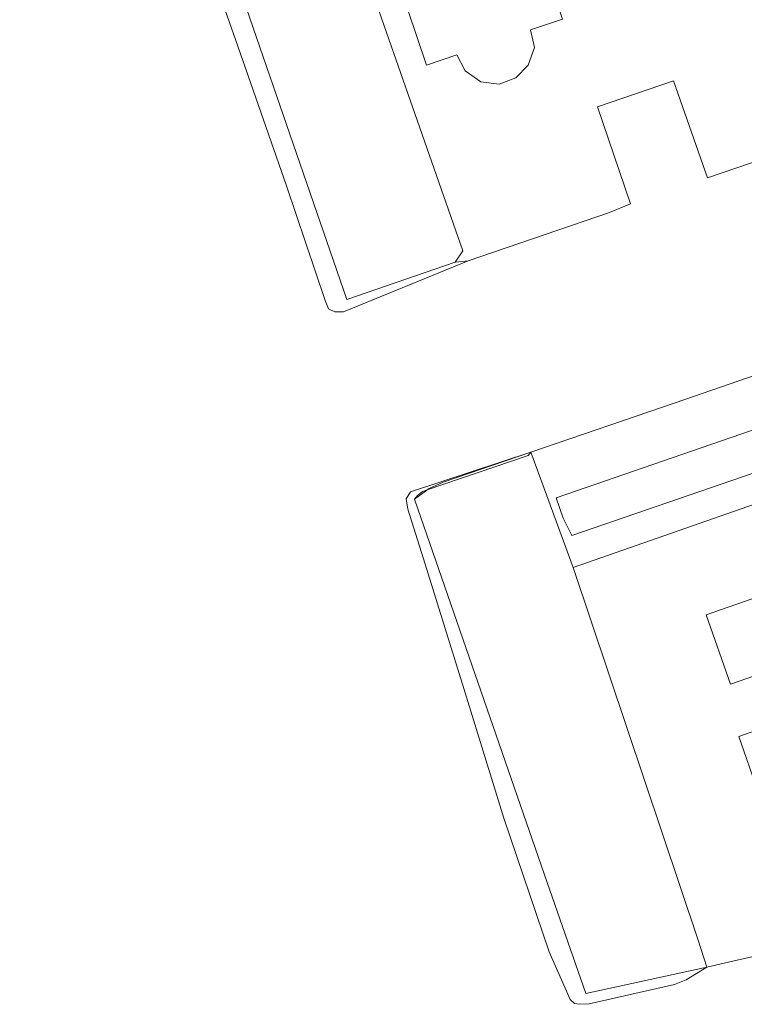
# Model space of a CAD drawing. Header units: metres. Extents: x 264570 to 266133, y 576109 to 577454.
# Tile 33 of 128: x 264982 to 265053, y 577014 to 577110. Entities that reach past the tile are written whole.
import ezdxf

# ---------------------------------------------------------------- set-up
doc = ezdxf.new("R2010")
doc.units = ezdxf.units.M
doc.layers.add('B-BH-OG-BEBOUWING-G', color=252, linetype='Continuous', lineweight=15)
doc.layers.add('B-WE-OG-TOPOGRAFIE-G', color=252, linetype='Continuous', lineweight=15)

msp = doc.modelspace()

# ---------------------------------------------------------------- linework, layer by layer
at = {"layer": 'B-BH-OG-BEBOUWING-G'}
for points in [[(265021.609, 577105.91), (265015.188, 577124.92), (265028.425, 577129.391), (265029.823, 577125.252), (265032.582, 577126.184), (265032.163, 577127.427), (265041.722, 577130.656), (265046.514, 577116.47), (265036.992, 577113.253), (265036.539, 577114.596), (265033.743, 577113.652), (265034.848, 577110.381), (265031.725, 577109.327), (265032.125, 577107.632), (265031.52, 577105.911), (265030.313, 577104.646), (265028.67, 577104.04), (265026.899, 577104.286), (265025.358, 577105.334), (265024.546, 577106.902), (265021.609, 577105.91)], [(265055.264, 577041.545), (265054.094, 577044.9), (265054.094, 577044.9), (265053.595, 577046.333), (265053.595, 577046.333), (265051.233, 577045.509), (265048.872, 577052.28), (265057.653, 577055.345), (265061.44, 577044.547), (265061.44, 577044.547), (265062.695, 577040.97), (265062.695, 577040.97), (265058.174, 577039.417), (265059.16, 577036.509), (265059.16, 577036.509), (265062.336, 577037.586), (265062.336, 577037.586), (265064.078, 577032.672), (265055.759, 577029.771), (265055.759, 577029.771), (265052.044, 577040.422), (265052.044, 577040.422), (265055.264, 577041.545)]]:
    msp.add_lwpolyline(points, close=True, dxfattribs=at)
at = {"layer": 'B-WE-OG-TOPOGRAFIE-G'}
for points in [[(265025.666, 577086.815), (265013.516, 577081.843), (265012.64, 577081.848), (265012.04, 577082.126), (265011.716, 577082.949), (265007.933, 577094.125), (265003.182, 577107.744), (264998.432, 577121.362), (264992.712, 577137.78), (264986.991, 577154.199), (264981.92, 577170.27), (264982.091, 577171.088), (264983.062, 577171.536), (264989.513, 577173.624), (264994.843, 577174.948), (264991.578, 577173.823), (264986.85, 577172.375), (264983.764, 577171.085), (264985.102, 577166.434), (265013.819, 577083.027), (265024.389, 577086.687), (265025.666, 577086.815)], [(265021.609, 577105.91), (265024.546, 577106.902), (265025.358, 577105.334), (265026.899, 577104.286), (265028.67, 577104.04), (265030.313, 577104.646), (265031.52, 577105.911), (265032.125, 577107.632), (265031.725, 577109.327), (265034.848, 577110.381), (265033.743, 577113.652), (265036.539, 577114.596), (265036.992, 577113.253), (265046.514, 577116.47), (265041.722, 577130.656), (265032.163, 577127.427), (265032.582, 577126.184), (265029.823, 577125.252), (265028.425, 577129.391), (265015.188, 577124.92), (265021.609, 577105.91)], [(265102.432, 577030.1), (265078.299, 577024.621), (265074.718, 577034.975), (265066.693, 577032.21), (265066.693, 577032.21), (265070.049, 577022.773), (265068.004, 577022.304), (265068.004, 577022.304), (265048.924, 577017.93), (265048.924, 577017.93), (265048.09, 577020.557), (265035.887, 577056.892), (265035.887, 577056.892), (265087.218, 577074.809), (265087.218, 577074.809), (265102.432, 577030.1)], [(265031.765, 577068.14), (265031.526, 577067.81), (265021.654, 577064.474), (265021.22, 577064.327), (265020.709, 577063.94), (265020.416, 577063.558), (265033.101, 577026.922), (265037.125, 577015.354), (265048.647, 577017.866), (265048.924, 577017.93), (265046.916, 577016.693), (265045.779, 577016.234), (265037.452, 577014.352), (265036.479, 577014.299), (265036.037, 577014.39), (265035.595, 577014.764), (265033.566, 577019.418), (265029.152, 577032.454), (265025.23, 577045.1), (265021.308, 577057.745), (265019.792, 577062.6), (265019.621, 577063.605), (265020.028, 577064.276), (265031.765, 577068.14)], [(265021.22, 577064.327), (265021.654, 577064.474), (265031.526, 577067.81), (265031.765, 577068.14), (265035.887, 577056.892), (265048.09, 577020.557), (265048.924, 577017.93), (265048.647, 577017.866), (265037.125, 577015.354), (265033.101, 577026.922), (265020.416, 577063.558), (265020.709, 577063.94), (265021.22, 577064.327)], [(265061.44, 577044.547), (265057.653, 577055.345), (265048.872, 577052.28), (265051.233, 577045.509), (265053.595, 577046.333), (265053.595, 577046.333), (265054.094, 577044.9), (265054.094, 577044.9), (265055.264, 577041.545), (265052.044, 577040.422), (265055.759, 577029.771), (265064.078, 577032.672), (265062.336, 577037.586), (265059.16, 577036.509), (265058.174, 577039.417), (265062.695, 577040.97), (265061.44, 577044.547)]]:
    msp.add_lwpolyline(points, close=True, dxfattribs=at)
for points in [[(265024.389, 577086.687), (265013.819, 577083.027), (264985.102, 577166.434), (264983.764, 577171.085), (264986.85, 577172.375), (264991.578, 577173.823), (264994.843, 577174.948)], [(265010.446, 577129.873), (265025.135, 577087.779), (265025.135, 577087.779), (265024.389, 577086.687), (265024.389, 577086.687), (265013.819, 577083.027), (265013.819, 577083.027), (264985.102, 577166.434)], [(265025.666, 577086.815), (265039.434, 577091.523), (265041.485, 577092.379), (265038.263, 577101.833), (265045.682, 577104.374), (265048.992, 577094.922), (265063.392, 577099.827), (265081.105, 577106), (265078.041, 577115.472), (265085.512, 577118.084), (265088.841, 577108.421), (265109.079, 577115.594), (265118.953, 577118.994), (265115.748, 577128.518), (265123.022, 577130.888), (265126.438, 577121.493), (265140.21, 577126.279), (265156.802, 577131.866), (265153.722, 577141.109)], [(265078.041, 577115.472), (265081.105, 577106), (265063.392, 577099.827), (265048.992, 577094.922), (265045.682, 577104.374), (265038.263, 577101.833), (265041.485, 577092.379), (265039.434, 577091.523), (265025.666, 577086.815), (265024.389, 577086.687), (265025.135, 577087.779), (265010.446, 577129.873)], [(264998.432, 577121.362), (265003.182, 577107.744), (265007.933, 577094.125), (265011.716, 577082.949), (265012.04, 577082.126), (265012.64, 577081.848), (265013.516, 577081.843), (265025.666, 577086.815), (265039.434, 577091.523), (265041.485, 577092.379), (265038.263, 577101.833), (265045.682, 577104.374), (265048.992, 577094.922), (265063.392, 577099.827), (265081.105, 577106), (265078.041, 577115.472)], [(265031.765, 577068.14), (265045.846, 577072.969), (265097.878, 577090.932), (265118.787, 577098.026)], [(265120.538, 577093.441), (265034.258, 577063.706), (265034.914, 577061.719), (265035.756, 577060.038), (265054.488, 577066.47)], [(265054.488, 577066.47), (265035.756, 577060.038), (265034.914, 577061.719), (265034.258, 577063.706), (265120.538, 577093.441)], [(265097.878, 577090.932), (265045.846, 577072.969), (265031.765, 577068.14), (265020.028, 577064.276), (265019.621, 577063.605), (265019.792, 577062.6), (265021.308, 577057.745), (265025.23, 577045.1), (265029.152, 577032.454), (265033.566, 577019.418), (265035.595, 577014.764), (265036.037, 577014.39), (265036.479, 577014.299), (265037.452, 577014.352), (265045.779, 577016.234), (265046.916, 577016.693), (265048.924, 577017.93), (265068.004, 577022.304)], [(265087.218, 577074.809), (265035.887, 577056.892), (265035.887, 577056.892), (265031.765, 577068.14), (265031.765, 577068.14), (265045.846, 577072.969), (265097.878, 577090.932)], [(265031.765, 577068.14), (265023.229, 577065.213), (265021.841, 577064.612), (265020.416, 577063.558), (265033.101, 577026.922), (265037.125, 577015.354), (265048.647, 577017.866), (265048.924, 577017.93)], [(265068.004, 577022.304), (265048.924, 577017.93)]]:
    msp.add_lwpolyline(points, dxfattribs=at)

doc.saveas('drawing.dxf')
